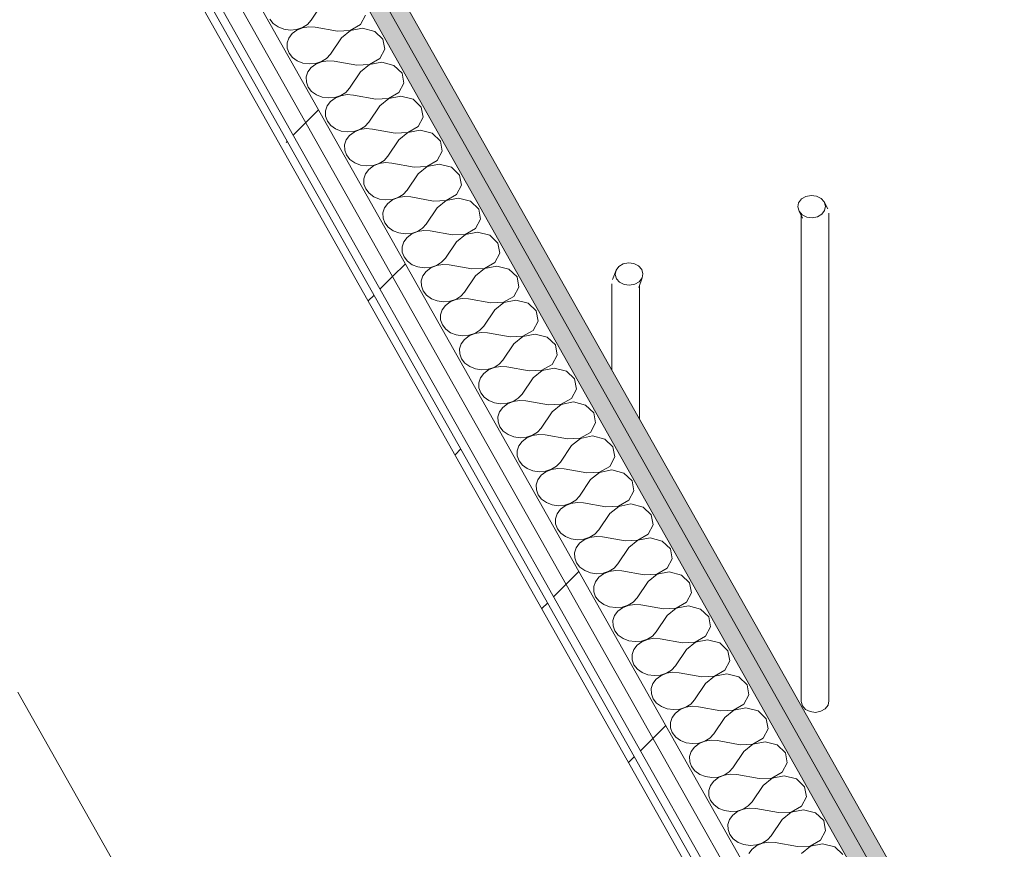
# Model space of a CAD drawing. Header units: millimetres. Extents: x -8337 to 19291, y 9509 to 21675.
# Tile 26 of 163: x -5535 to -4783, y 12881 to 13515. Entities that reach past the tile are written whole.
import ezdxf

# ---------------------------------------------------------------- set-up
doc = ezdxf.new("R2010")
doc.units = ezdxf.units.MM
doc.header["$MEASUREMENT"] = 0
doc.linetypes.add('Wipeout_Contour', pattern=[1000, 0, -1000])
doc.layers.add('Nuevo_01 Sanitaris', color=7, linetype='Continuous')
doc.layers.add('Nuevo_08_E_Envans secs', color=7, linetype='Continuous')
for name, color, linetype, lineweight in [('Nuevo_01 Sanitaris_Pluma_Nº__1', 7, 'Continuous', 5), ('Nuevo_01 Sanitaris_Pluma_Nº__24', 252, 'Continuous', 5), ('Nuevo_08_E_Envans secs_Pluma_Nº__1', 7, 'Continuous', 5), ('Nuevo_08_E_Envans secs_Pluma_Nº__47', 7, 'Continuous', 20)]:
    doc.layers.add(name, color=color, linetype=linetype, lineweight=lineweight)
for name, color, linetype, lineweight, true_color in [('Nuevo_08_E_Envans secs_Pluma_Nº__102', 7, 'Continuous', 5, 0xcccccc), ('Nuevo_08_E_Envans secs_Pluma_Nº__171', 171, 'Continuous', 13, 0xaaaaff), ('Nuevo_08_E_Envans secs_Pluma_Nº__177', 7, 'Continuous', 15, 0xf7e046), ('Nuevo_08_E_Envans secs_Pluma_Nº__79', 7, 'Continuous', 5, 0xaaffd5)]:
    doc.layers.add(name, color=color, linetype=linetype, lineweight=lineweight, true_color=true_color)
pattern_1 = [(45, (0, 0), (-183.8478, 183.8478), [195, -65]), (45, (7e-14, 183.85), (-183.8478, 183.8478), [195, -65])]

# ---------------------------------------------------------------- blocks, each defined once
blk = doc.blocks.new('*X69')
at = {"layer": 'Nuevo_08_E_Envans secs_Pluma_Nº__102', "color": 254, "linetype": 'Continuous', "lineweight": 5, "true_color": 0xcccccc}
for p, q in [((-5303.69, 13526.89), (-5312.17, 13514.38)), ((-5343.79, 13515.32), (-5341.18, 13511.99)), ((-5341.18, 13511.99), (-5337.54, 13509.37)), ((-5315.08, 13511.22), (-5312.17, 13514.38)), ((-5274.42, 13511.09), (-5270.62, 13518.26)), ((-5337.54, 13509.37), (-5333.15, 13507.66)), ((-5333.15, 13507.66), (-5328.34, 13506.97)), ((-5328.34, 13506.97), (-5323.49, 13507.37)), ((-5323.23, 13506.92), (-5326.8, 13504.23)), ((-5323.49, 13507.37), (-5318.95, 13508.83)), ((-5318.89, 13508.72), (-5323.23, 13506.92)), ((-5318.95, 13508.83), (-5315.08, 13511.22)), ((-5314.11, 13509.5), (-5318.89, 13508.72)), ((-5309.24, 13509.19), (-5314.11, 13509.5)), ((-5291.97, 13506.13), (-5309.24, 13509.19)), ((-5291.97, 13506.13), (-5282.32, 13506.6)), ((-5282.26, 13506.5), (-5289.04, 13500.94)), ((-5282.32, 13506.6), (-5274.42, 13511.09)), ((-5272.87, 13508.35), (-5282.26, 13506.5)), ((-5263.68, 13505.95), (-5272.87, 13508.35)), ((-5257.42, 13500.01), (-5263.68, 13505.95)), ((-5329.31, 13500.86), (-5330.59, 13497.07)), ((-5330.59, 13497.07), (-5330.53, 13493.13)), ((-5326.8, 13504.23), (-5329.31, 13500.86)), ((-5289.04, 13500.94), (-5297.53, 13488.43)), ((-5255.98, 13492.3), (-5257.42, 13500.01)), ((-5330.53, 13493.13), (-5329.15, 13489.36)), ((-5329.15, 13489.36), (-5326.53, 13486.04)), ((-5259.78, 13485.13), (-5255.98, 13492.3)), ((-5326.53, 13486.04), (-5322.89, 13483.42)), ((-5322.89, 13483.42), (-5318.5, 13481.7)), ((-5308.84, 13481.42), (-5304.31, 13482.87)), ((-5304.25, 13482.77), (-5308.59, 13480.97)), ((-5304.31, 13482.87), (-5300.44, 13485.27)), ((-5299.47, 13483.54), (-5304.25, 13482.77)), ((-5300.44, 13485.27), (-5297.53, 13488.43)), ((-5294.6, 13483.24), (-5299.47, 13483.54)), ((-5277.33, 13480.18), (-5294.6, 13483.24)), ((-5267.68, 13480.65), (-5259.78, 13485.13)), ((-5258.23, 13482.39), (-5267.62, 13480.54)), ((-5249.03, 13479.99), (-5258.23, 13482.39)), ((-5318.5, 13481.7), (-5313.7, 13481.02)), ((-5314.67, 13474.91), (-5315.95, 13471.11)), ((-5312.15, 13478.28), (-5314.67, 13474.91)), ((-5313.7, 13481.02), (-5308.84, 13481.42)), ((-5308.59, 13480.97), (-5312.15, 13478.28)), ((-5274.4, 13474.98), (-5282.88, 13462.47)), ((-5277.33, 13480.18), (-5267.68, 13480.65)), ((-5267.62, 13480.54), (-5274.4, 13474.98)), ((-5242.78, 13474.05), (-5249.03, 13479.99)), ((-5315.95, 13471.11), (-5315.89, 13467.18)), ((-5315.89, 13467.18), (-5314.5, 13463.41)), ((-5241.34, 13466.35), (-5242.78, 13474.05)), ((-5314.5, 13463.41), (-5311.89, 13460.08)), ((-5311.89, 13460.08), (-5308.25, 13457.46)), ((-5289.66, 13456.92), (-5285.79, 13459.31)), ((-5285.79, 13459.31), (-5282.88, 13462.47)), ((-5245.13, 13459.18), (-5241.34, 13466.35)), ((-5308.25, 13457.46), (-5303.86, 13455.75)), ((-5303.86, 13455.75), (-5299.05, 13455.06)), ((-5297.51, 13452.32), (-5300.02, 13448.95)), ((-5299.05, 13455.06), (-5294.2, 13455.46)), ((-5293.94, 13455.01), (-5297.51, 13452.32)), ((-5294.2, 13455.46), (-5289.66, 13456.92)), ((-5289.6, 13456.81), (-5293.94, 13455.01)), ((-5284.82, 13457.59), (-5289.6, 13456.81)), ((-5279.96, 13457.28), (-5284.82, 13457.59)), ((-5262.68, 13454.22), (-5279.96, 13457.28)), ((-5262.68, 13454.22), (-5253.03, 13454.69)), ((-5252.97, 13454.59), (-5259.75, 13449.03)), ((-5253.03, 13454.69), (-5245.13, 13459.18)), ((-5243.58, 13456.44), (-5252.97, 13454.59)), ((-5234.39, 13454.04), (-5243.58, 13456.44)), ((-5228.14, 13448.1), (-5234.39, 13454.04)), ((-5300.02, 13448.95), (-5301.3, 13445.16)), ((-5301.3, 13445.16), (-5301.25, 13441.22)), ((-5259.75, 13449.03), (-5268.24, 13436.52)), ((-5226.69, 13440.39), (-5228.14, 13448.1)), ((-5301.25, 13441.22), (-5299.86, 13437.45)), ((-5299.86, 13437.45), (-5297.24, 13434.13)), ((-5230.49, 13433.22), (-5226.69, 13440.39)), ((-5297.24, 13434.13), (-5293.6, 13431.51)), ((-5293.6, 13431.51), (-5289.21, 13429.79)), ((-5289.21, 13429.79), (-5284.41, 13429.11)), ((-5284.41, 13429.11), (-5279.55, 13429.51)), ((-5279.55, 13429.51), (-5275.02, 13430.96)), ((-5274.96, 13430.86), (-5279.3, 13429.06)), ((-5275.02, 13430.96), (-5271.15, 13433.36)), ((-5270.18, 13431.63), (-5274.96, 13430.86)), ((-5271.15, 13433.36), (-5268.24, 13436.52)), ((-5265.31, 13431.33), (-5270.18, 13431.63)), ((-5248.04, 13428.26), (-5265.31, 13431.33)), ((-5238.39, 13428.73), (-5230.49, 13433.22)), ((-5228.94, 13430.48), (-5238.33, 13428.63)), ((-5219.75, 13428.08), (-5228.94, 13430.48)), ((-5285.38, 13423), (-5286.66, 13419.2)), ((-5282.86, 13426.37), (-5285.38, 13423)), ((-5279.3, 13429.06), (-5282.86, 13426.37)), ((-5245.11, 13423.07), (-5253.6, 13410.56)), ((-5248.04, 13428.26), (-5238.39, 13428.73)), ((-5238.33, 13428.63), (-5245.11, 13423.07)), ((-5213.49, 13422.14), (-5219.75, 13428.08)), ((-5212.05, 13414.44), (-5213.49, 13422.14)), ((-5286.66, 13419.2), (-5286.6, 13415.27)), ((-5286.6, 13415.27), (-5285.21, 13411.5)), ((-5215.84, 13407.27), (-5212.05, 13414.44)), ((-5285.21, 13411.5), (-5282.6, 13408.17)), ((-5282.6, 13408.17), (-5278.96, 13405.55)), ((-5260.37, 13405.01), (-5256.51, 13407.4)), ((-5256.51, 13407.4), (-5253.6, 13410.56)), ((-5223.74, 13402.78), (-5215.84, 13407.27)), ((-5278.96, 13405.55), (-5274.57, 13403.84)), ((-5274.57, 13403.84), (-5269.76, 13403.15)), ((-5268.22, 13400.41), (-5270.74, 13397.04)), ((-5269.76, 13403.15), (-5264.91, 13403.55)), ((-5264.65, 13403.1), (-5268.22, 13400.41)), ((-5264.91, 13403.55), (-5260.37, 13405.01)), ((-5260.32, 13404.9), (-5264.65, 13403.1)), ((-5255.53, 13405.68), (-5260.32, 13404.9)), ((-5250.67, 13405.37), (-5255.53, 13405.68)), ((-5233.39, 13402.31), (-5250.67, 13405.37)), ((-5233.39, 13402.31), (-5223.74, 13402.78)), ((-5223.69, 13402.68), (-5230.46, 13397.12)), ((-5214.3, 13404.53), (-5223.69, 13402.68)), ((-5205.1, 13402.13), (-5214.3, 13404.53)), ((-5198.85, 13396.19), (-5205.1, 13402.13)), ((-5270.74, 13397.04), (-5272.01, 13393.24)), ((-5272.01, 13393.24), (-5271.96, 13389.31)), ((-5230.46, 13397.12), (-5238.95, 13384.61)), ((-5197.4, 13388.48), (-5198.85, 13396.19)), ((-5271.96, 13389.31), (-5270.57, 13385.54)), ((-5270.57, 13385.54), (-5267.96, 13382.22)), ((-5241.86, 13381.45), (-5238.95, 13384.61)), ((-5201.2, 13381.31), (-5197.4, 13388.48)), ((-5267.96, 13382.22), (-5264.31, 13379.6)), ((-5264.31, 13379.6), (-5259.93, 13377.88)), ((-5259.93, 13377.88), (-5255.12, 13377.2)), ((-5255.12, 13377.2), (-5250.27, 13377.6)), ((-5250.01, 13377.15), (-5253.57, 13374.46)), ((-5250.27, 13377.6), (-5245.73, 13379.05)), ((-5245.67, 13378.95), (-5250.01, 13377.15)), ((-5245.73, 13379.05), (-5241.86, 13381.45)), ((-5240.89, 13379.72), (-5245.67, 13378.95)), ((-5236.02, 13379.42), (-5240.89, 13379.72)), ((-5218.75, 13376.35), (-5236.02, 13379.42)), ((-5218.75, 13376.35), (-5209.1, 13376.82)), ((-5209.04, 13376.72), (-5215.82, 13371.16)), ((-5209.1, 13376.82), (-5201.2, 13381.31)), ((-5199.65, 13378.57), (-5209.04, 13376.72)), ((-5190.46, 13376.17), (-5199.65, 13378.57)), ((-5256.09, 13371.09), (-5257.37, 13367.29)), ((-5253.57, 13374.46), (-5256.09, 13371.09)), ((-5215.82, 13371.16), (-5224.31, 13358.65)), ((-5184.2, 13370.23), (-5190.46, 13376.17)), ((-5182.76, 13362.53), (-5184.2, 13370.23)), ((-5257.37, 13367.29), (-5257.31, 13363.36)), ((-5257.31, 13363.36), (-5255.92, 13359.59)), ((-5186.55, 13355.36), (-5182.76, 13362.53)), ((-5255.92, 13359.59), (-5253.31, 13356.26)), ((-5253.31, 13356.26), (-5249.67, 13353.64)), ((-5231.09, 13353.1), (-5227.22, 13355.49)), ((-5227.22, 13355.49), (-5224.31, 13358.65)), ((-5194.46, 13350.87), (-5186.55, 13355.36)), ((-5249.67, 13353.64), (-5245.28, 13351.93)), ((-5245.28, 13351.93), (-5240.48, 13351.24)), ((-5238.93, 13348.5), (-5241.45, 13345.13)), ((-5240.48, 13351.24), (-5235.62, 13351.64)), ((-5235.37, 13351.19), (-5238.93, 13348.5)), ((-5235.62, 13351.64), (-5231.09, 13353.1)), ((-5231.03, 13352.99), (-5235.37, 13351.19)), ((-5226.24, 13353.77), (-5231.03, 13352.99)), ((-5221.38, 13353.46), (-5226.24, 13353.77)), ((-5204.1, 13350.4), (-5221.38, 13353.46)), ((-5204.1, 13350.4), (-5194.46, 13350.87)), ((-5194.4, 13350.76), (-5201.18, 13345.21)), ((-5185.01, 13352.62), (-5194.4, 13350.76)), ((-5175.81, 13350.22), (-5185.01, 13352.62)), ((-5169.56, 13344.28), (-5175.81, 13350.22)), ((-5241.45, 13345.13), (-5242.72, 13341.33)), ((-5242.72, 13341.33), (-5242.67, 13337.4)), ((-5201.18, 13345.21), (-5209.66, 13332.7)), ((-5168.11, 13336.57), (-5169.56, 13344.28)), ((-5242.67, 13337.4), (-5241.28, 13333.63)), ((-5241.28, 13333.63), (-5238.67, 13330.31)), ((-5212.57, 13329.54), (-5209.66, 13332.7)), ((-5171.91, 13329.4), (-5168.11, 13336.57)), ((-5238.67, 13330.31), (-5235.03, 13327.69)), ((-5235.03, 13327.69), (-5230.64, 13325.97)), ((-5230.64, 13325.97), (-5225.83, 13325.29)), ((-5225.83, 13325.29), (-5220.98, 13325.69)), ((-5220.72, 13325.24), (-5224.28, 13322.55)), ((-5220.98, 13325.69), (-5216.44, 13327.14)), ((-5216.38, 13327.04), (-5220.72, 13325.24)), ((-5216.44, 13327.14), (-5212.57, 13329.54)), ((-5211.6, 13327.81), (-5216.38, 13327.04)), ((-5206.73, 13327.51), (-5211.6, 13327.81)), ((-5189.46, 13324.44), (-5206.73, 13327.51)), ((-5189.46, 13324.44), (-5179.81, 13324.91)), ((-5179.75, 13324.81), (-5186.53, 13319.25)), ((-5179.81, 13324.91), (-5171.91, 13329.4)), ((-5170.36, 13326.66), (-5179.75, 13324.81)), ((-5161.17, 13324.26), (-5170.36, 13326.66)), ((-5154.91, 13318.32), (-5161.17, 13324.26)), ((-5226.8, 13319.18), (-5228.08, 13315.38)), ((-5224.28, 13322.55), (-5226.8, 13319.18)), ((-5186.53, 13319.25), (-5195.02, 13306.74)), ((-5153.47, 13310.62), (-5154.91, 13318.32)), ((-5228.08, 13315.38), (-5228.02, 13311.45)), ((-5228.02, 13311.45), (-5226.64, 13307.67)), ((-5157.26, 13303.45), (-5153.47, 13310.62)), ((-5226.64, 13307.67), (-5224.02, 13304.35)), ((-5224.02, 13304.35), (-5220.38, 13301.73)), ((-5220.38, 13301.73), (-5215.99, 13300.02)), ((-5201.8, 13301.19), (-5197.93, 13303.58)), ((-5196.95, 13301.86), (-5201.74, 13301.08)), ((-5197.93, 13303.58), (-5195.02, 13306.74)), ((-5192.09, 13301.55), (-5196.95, 13301.86)), ((-5174.82, 13298.49), (-5192.09, 13301.55)), ((-5165.17, 13298.96), (-5157.26, 13303.45)), ((-5215.99, 13300.02), (-5211.19, 13299.33)), ((-5209.64, 13296.59), (-5212.16, 13293.22)), ((-5211.19, 13299.33), (-5206.33, 13299.73)), ((-5206.08, 13299.28), (-5209.64, 13296.59)), ((-5206.33, 13299.73), (-5201.8, 13301.19)), ((-5201.74, 13301.08), (-5206.08, 13299.28)), ((-5174.82, 13298.49), (-5165.17, 13298.96)), ((-5165.11, 13298.85), (-5171.89, 13293.3)), ((-5155.72, 13300.71), (-5165.11, 13298.85)), ((-5146.52, 13298.31), (-5155.72, 13300.71)), ((-5140.27, 13292.37), (-5146.52, 13298.31)), ((-5212.16, 13293.22), (-5213.44, 13289.42)), ((-5213.44, 13289.42), (-5213.38, 13285.49)), ((-5171.89, 13293.3), (-5180.37, 13280.79)), ((-5138.82, 13284.66), (-5140.27, 13292.37)), ((-5213.38, 13285.49), (-5211.99, 13281.72)), ((-5211.99, 13281.72), (-5209.38, 13278.4)), ((-5183.28, 13277.63), (-5180.37, 13280.79)), ((-5142.62, 13277.49), (-5138.82, 13284.66)), ((-5209.38, 13278.4), (-5205.74, 13275.78)), ((-5205.74, 13275.78), (-5201.35, 13274.06)), ((-5201.35, 13274.06), (-5196.54, 13273.38)), ((-5196.54, 13273.38), (-5191.69, 13273.78)), ((-5191.43, 13273.33), (-5195, 13270.64)), ((-5191.69, 13273.78), (-5187.15, 13275.23)), ((-5187.09, 13275.13), (-5191.43, 13273.33)), ((-5187.15, 13275.23), (-5183.28, 13277.63)), ((-5182.31, 13275.9), (-5187.09, 13275.13)), ((-5177.44, 13275.6), (-5182.31, 13275.9)), ((-5160.17, 13272.53), (-5177.44, 13275.6)), ((-5160.17, 13272.53), (-5150.52, 13273)), ((-5150.46, 13272.9), (-5157.24, 13267.34)), ((-5150.52, 13273), (-5142.62, 13277.49)), ((-5141.07, 13274.75), (-5150.46, 13272.9)), ((-5131.88, 13272.35), (-5141.07, 13274.75)), ((-5125.62, 13266.41), (-5131.88, 13272.35)), ((-5197.51, 13267.27), (-5198.79, 13263.47)), ((-5195, 13270.64), (-5197.51, 13267.27)), ((-5157.24, 13267.34), (-5165.73, 13254.83)), ((-5124.18, 13258.71), (-5125.62, 13266.41)), ((-5198.79, 13263.47), (-5198.73, 13259.54)), ((-5198.73, 13259.54), (-5197.35, 13255.76)), ((-5127.98, 13251.54), (-5124.18, 13258.71)), ((-5197.35, 13255.76), (-5194.73, 13252.44)), ((-5194.73, 13252.44), (-5191.09, 13249.82)), ((-5191.09, 13249.82), (-5186.7, 13248.11)), ((-5177.04, 13247.82), (-5172.51, 13249.28)), ((-5172.45, 13249.17), (-5176.79, 13247.37)), ((-5172.51, 13249.28), (-5168.64, 13251.67)), ((-5167.66, 13249.95), (-5172.45, 13249.17)), ((-5168.64, 13251.67), (-5165.73, 13254.83)), ((-5162.8, 13249.64), (-5167.66, 13249.95)), ((-5145.53, 13246.58), (-5162.8, 13249.64)), ((-5135.88, 13247.05), (-5127.98, 13251.54)), ((-5126.43, 13248.8), (-5135.82, 13246.94)), ((-5117.23, 13246.4), (-5126.43, 13248.8)), ((-5186.7, 13248.11), (-5181.9, 13247.42)), ((-5182.87, 13241.31), (-5184.15, 13237.51)), ((-5180.35, 13244.68), (-5182.87, 13241.31)), ((-5181.9, 13247.42), (-5177.04, 13247.82)), ((-5176.79, 13247.37), (-5180.35, 13244.68)), ((-5142.6, 13241.39), (-5151.08, 13228.88)), ((-5145.53, 13246.58), (-5135.88, 13247.05)), ((-5135.82, 13246.94), (-5142.6, 13241.39)), ((-5110.98, 13240.46), (-5117.23, 13246.4)), ((-5184.15, 13237.51), (-5184.09, 13233.58)), ((-5184.09, 13233.58), (-5182.7, 13229.81)), ((-5109.53, 13232.75), (-5110.98, 13240.46)), ((-5182.7, 13229.81), (-5180.09, 13226.49)), ((-5180.09, 13226.49), (-5176.45, 13223.87)), ((-5153.99, 13225.72), (-5151.08, 13228.88)), ((-5113.33, 13225.58), (-5109.53, 13232.75)), ((-5176.45, 13223.87), (-5172.06, 13222.15)), ((-5172.06, 13222.15), (-5167.25, 13221.47)), ((-5165.71, 13218.73), (-5168.22, 13215.36)), ((-5167.25, 13221.47), (-5162.4, 13221.87)), ((-5162.14, 13221.42), (-5165.71, 13218.73)), ((-5162.4, 13221.87), (-5157.86, 13223.32)), ((-5157.8, 13223.22), (-5162.14, 13221.42)), ((-5157.86, 13223.32), (-5153.99, 13225.72)), ((-5153.02, 13223.99), (-5157.8, 13223.22)), ((-5148.16, 13223.69), (-5153.02, 13223.99)), ((-5130.88, 13220.62), (-5148.16, 13223.69)), ((-5130.88, 13220.62), (-5121.23, 13221.09)), ((-5121.17, 13220.99), (-5127.95, 13215.43)), ((-5121.23, 13221.09), (-5113.33, 13225.58)), ((-5111.78, 13222.84), (-5121.17, 13220.99)), ((-5102.59, 13220.44), (-5111.78, 13222.84)), ((-5096.34, 13214.5), (-5102.59, 13220.44)), ((-5168.22, 13215.36), (-5169.5, 13211.56)), ((-5169.5, 13211.56), (-5169.45, 13207.63)), ((-5127.95, 13215.43), (-5136.44, 13202.92)), ((-5094.89, 13206.8), (-5096.34, 13214.5)), ((-5169.45, 13207.63), (-5168.06, 13203.85)), ((-5168.06, 13203.85), (-5165.44, 13200.53)), ((-5098.69, 13199.63), (-5094.89, 13206.8)), ((-5165.44, 13200.53), (-5161.8, 13197.91)), ((-5161.8, 13197.91), (-5157.41, 13196.2)), ((-5157.41, 13196.2), (-5152.61, 13195.51)), ((-5147.75, 13195.91), (-5143.22, 13197.37)), ((-5143.16, 13197.26), (-5147.5, 13195.46)), ((-5143.22, 13197.37), (-5139.35, 13199.76)), ((-5138.38, 13198.04), (-5143.16, 13197.26)), ((-5139.35, 13199.76), (-5136.44, 13202.92)), ((-5133.51, 13197.73), (-5138.38, 13198.04)), ((-5116.24, 13194.67), (-5133.51, 13197.73)), ((-5106.59, 13195.14), (-5098.69, 13199.63)), ((-5097.14, 13196.89), (-5106.53, 13195.03)), ((-5087.95, 13194.49), (-5097.14, 13196.89)), ((-5153.58, 13189.4), (-5154.86, 13185.6)), ((-5151.06, 13192.77), (-5153.58, 13189.4)), ((-5152.61, 13195.51), (-5147.75, 13195.91)), ((-5147.5, 13195.46), (-5151.06, 13192.77)), ((-5113.31, 13189.48), (-5121.8, 13176.97)), ((-5116.24, 13194.67), (-5106.59, 13195.14)), ((-5106.53, 13195.03), (-5113.31, 13189.48)), ((-5081.69, 13188.55), (-5087.95, 13194.49)), ((-5080.25, 13180.84), (-5081.69, 13188.55)), ((-5154.86, 13185.6), (-5154.8, 13181.67)), ((-5154.8, 13181.67), (-5153.41, 13177.9)), ((-5153.41, 13177.9), (-5150.8, 13174.58)), ((-5150.8, 13174.58), (-5147.16, 13171.96)), ((-5128.57, 13171.41), (-5124.71, 13173.81)), ((-5124.71, 13173.81), (-5121.8, 13176.97)), ((-5091.94, 13169.18), (-5084.04, 13173.67)), ((-5084.04, 13173.67), (-5080.25, 13180.84)), ((-5147.16, 13171.96), (-5142.77, 13170.24)), ((-5142.77, 13170.24), (-5137.96, 13169.56)), ((-5136.42, 13166.82), (-5138.94, 13163.45)), ((-5137.96, 13169.56), (-5133.11, 13169.96)), ((-5132.85, 13169.5), (-5136.42, 13166.82)), ((-5133.11, 13169.96), (-5128.57, 13171.41)), ((-5128.52, 13171.31), (-5132.85, 13169.5)), ((-5123.73, 13172.08), (-5128.52, 13171.31)), ((-5118.87, 13171.78), (-5123.73, 13172.08)), ((-5101.59, 13168.71), (-5118.87, 13171.78)), ((-5101.59, 13168.71), (-5091.94, 13169.18)), ((-5091.89, 13169.08), (-5098.66, 13163.52)), ((-5082.5, 13170.93), (-5091.89, 13169.08)), ((-5073.3, 13168.53), (-5082.5, 13170.93)), ((-5067.05, 13162.59), (-5073.3, 13168.53)), ((-5138.94, 13163.45), (-5140.21, 13159.65)), ((-5140.21, 13159.65), (-5140.16, 13155.72)), ((-5098.66, 13163.52), (-5107.15, 13151.01)), ((-5065.6, 13154.89), (-5067.05, 13162.59)), ((-5140.16, 13155.72), (-5138.77, 13151.94)), ((-5138.77, 13151.94), (-5136.16, 13148.62)), ((-5110.06, 13147.85), (-5107.15, 13151.01)), ((-5069.4, 13147.72), (-5065.6, 13154.89)), ((-5136.16, 13148.62), (-5132.51, 13146)), ((-5132.51, 13146), (-5128.12, 13144.29)), ((-5128.12, 13144.29), (-5123.32, 13143.6)), ((-5123.32, 13143.6), (-5118.46, 13144)), ((-5118.21, 13143.55), (-5121.77, 13140.86)), ((-5118.46, 13144), (-5113.93, 13145.46)), ((-5113.87, 13145.35), (-5118.21, 13143.55)), ((-5113.93, 13145.46), (-5110.06, 13147.85)), ((-5109.09, 13146.13), (-5113.87, 13145.35)), ((-5104.22, 13145.82), (-5109.09, 13146.13)), ((-5086.95, 13142.76), (-5104.22, 13145.82)), ((-5077.3, 13143.23), (-5069.4, 13147.72)), ((-5067.85, 13144.98), (-5077.24, 13143.12)), ((-5058.66, 13142.58), (-5067.85, 13144.98)), ((-5124.29, 13137.49), (-5125.57, 13133.69)), ((-5121.77, 13140.86), (-5124.29, 13137.49)), ((-5084.02, 13137.57), (-5092.51, 13125.06)), ((-5086.95, 13142.76), (-5077.3, 13143.23)), ((-5077.24, 13143.12), (-5084.02, 13137.57)), ((-5052.4, 13136.64), (-5058.66, 13142.58)), ((-5050.96, 13128.93), (-5052.4, 13136.64)), ((-5125.57, 13133.69), (-5125.51, 13129.76)), ((-5125.51, 13129.76), (-5124.12, 13125.99)), ((-5054.75, 13121.76), (-5050.96, 13128.93)), ((-5124.12, 13125.99), (-5121.51, 13122.67)), ((-5121.51, 13122.67), (-5117.87, 13120.05)), ((-5099.29, 13119.5), (-5095.42, 13121.9)), ((-5095.42, 13121.9), (-5092.51, 13125.06)), ((-5062.66, 13117.27), (-5054.75, 13121.76)), ((-5117.87, 13120.05), (-5113.48, 13118.33)), ((-5113.48, 13118.33), (-5108.68, 13117.65)), ((-5107.13, 13114.91), (-5109.65, 13111.54)), ((-5108.68, 13117.65), (-5103.82, 13118.05)), ((-5103.57, 13117.59), (-5107.13, 13114.91)), ((-5103.82, 13118.05), (-5099.29, 13119.5)), ((-5099.23, 13119.4), (-5103.57, 13117.59)), ((-5094.44, 13120.17), (-5099.23, 13119.4)), ((-5089.58, 13119.87), (-5094.44, 13120.17)), ((-5072.3, 13116.8), (-5089.58, 13119.87)), ((-5072.3, 13116.8), (-5062.66, 13117.27)), ((-5062.6, 13117.17), (-5069.38, 13111.61)), ((-5053.21, 13119.02), (-5062.6, 13117.17)), ((-5044.01, 13116.62), (-5053.21, 13119.02)), ((-5037.76, 13110.68), (-5044.01, 13116.62)), ((-5109.65, 13111.54), (-5110.92, 13107.74)), ((-5110.92, 13107.74), (-5110.87, 13103.81)), ((-5069.38, 13111.61), (-5077.86, 13099.1)), ((-5036.31, 13102.98), (-5037.76, 13110.68)), ((-5110.87, 13103.81), (-5109.48, 13100.03)), ((-5109.48, 13100.03), (-5106.87, 13096.71)), ((-5080.77, 13095.94), (-5077.86, 13099.1)), ((-5040.11, 13095.81), (-5036.31, 13102.98)), ((-5106.87, 13096.71), (-5103.23, 13094.09)), ((-5103.23, 13094.09), (-5098.84, 13092.38)), ((-5098.84, 13092.38), (-5094.03, 13091.69)), ((-5094.03, 13091.69), (-5089.18, 13092.09)), ((-5088.92, 13091.64), (-5092.48, 13088.95)), ((-5089.18, 13092.09), (-5084.64, 13093.55)), ((-5084.58, 13093.44), (-5088.92, 13091.64)), ((-5084.64, 13093.55), (-5080.77, 13095.94)), ((-5079.8, 13094.22), (-5084.58, 13093.44)), ((-5074.93, 13093.91), (-5079.8, 13094.22)), ((-5057.66, 13090.85), (-5074.93, 13093.91)), ((-5057.66, 13090.85), (-5048.01, 13091.32)), ((-5047.95, 13091.21), (-5054.73, 13085.66)), ((-5048.01, 13091.32), (-5040.11, 13095.81)), ((-5038.56, 13093.07), (-5047.95, 13091.21)), ((-5029.37, 13090.67), (-5038.56, 13093.07)), ((-5023.11, 13084.73), (-5029.37, 13090.67)), ((-5095, 13085.58), (-5096.28, 13081.78)), ((-5092.48, 13088.95), (-5095, 13085.58)), ((-5054.73, 13085.66), (-5063.22, 13073.15)), ((-5021.67, 13077.02), (-5023.11, 13084.73)), ((-5096.28, 13081.78), (-5096.22, 13077.85)), ((-5096.22, 13077.85), (-5094.84, 13074.08)), ((-5025.46, 13069.85), (-5021.67, 13077.02)), ((-5094.84, 13074.08), (-5092.22, 13070.76)), ((-5092.22, 13070.76), (-5088.58, 13068.14)), ((-5088.58, 13068.14), (-5084.19, 13066.42)), ((-5070, 13067.59), (-5066.13, 13069.99)), ((-5065.15, 13068.26), (-5069.94, 13067.49)), ((-5066.13, 13069.99), (-5063.22, 13073.15)), ((-5060.29, 13067.96), (-5065.15, 13068.26)), ((-5033.37, 13065.36), (-5025.46, 13069.85)), ((-5084.19, 13066.42), (-5079.39, 13065.74)), ((-5077.84, 13063), (-5080.36, 13059.63)), ((-5079.39, 13065.74), (-5074.53, 13066.14)), ((-5074.28, 13065.68), (-5077.84, 13063)), ((-5074.53, 13066.14), (-5070, 13067.59)), ((-5069.94, 13067.49), (-5074.28, 13065.68)), ((-5043.02, 13064.89), (-5060.29, 13067.96)), ((-5043.02, 13064.89), (-5033.37, 13065.36)), ((-5033.31, 13065.26), (-5040.09, 13059.7)), ((-5023.92, 13067.11), (-5033.31, 13065.26)), ((-5014.72, 13064.71), (-5023.92, 13067.11)), ((-5008.47, 13058.77), (-5014.72, 13064.71)), ((-5080.36, 13059.63), (-5081.64, 13055.83)), ((-5081.64, 13055.83), (-5081.58, 13051.9)), ((-5040.09, 13059.7), (-5048.57, 13047.19)), ((-5007.02, 13051.07), (-5008.47, 13058.77)), ((-5081.58, 13051.9), (-5080.19, 13048.12)), ((-5080.19, 13048.12), (-5077.58, 13044.8)), ((-5051.48, 13044.03), (-5048.57, 13047.19)), ((-5010.82, 13043.9), (-5007.02, 13051.07)), ((-5077.58, 13044.8), (-5073.94, 13042.18)), ((-5073.94, 13042.18), (-5069.55, 13040.47)), ((-5069.55, 13040.47), (-5064.74, 13039.78)), ((-5064.74, 13039.78), (-5059.89, 13040.18)), ((-5059.63, 13039.73), (-5063.2, 13037.04)), ((-5059.89, 13040.18), (-5055.35, 13041.64)), ((-5055.29, 13041.53), (-5059.63, 13039.73)), ((-5055.35, 13041.64), (-5051.48, 13044.03)), ((-5050.51, 13042.31), (-5055.29, 13041.53)), ((-5045.64, 13042), (-5050.51, 13042.31)), ((-5028.37, 13038.94), (-5045.64, 13042)), ((-5028.37, 13038.94), (-5018.72, 13039.41)), ((-5018.66, 13039.3), (-5025.44, 13033.75)), ((-5018.72, 13039.41), (-5010.82, 13043.9)), ((-5009.27, 13041.16), (-5018.66, 13039.3)), ((-5000.08, 13038.76), (-5009.27, 13041.16)), ((-4993.82, 13032.82), (-5000.08, 13038.76)), ((-5065.71, 13033.67), (-5066.99, 13029.87)), ((-5063.2, 13037.04), (-5065.71, 13033.67)), ((-5025.44, 13033.75), (-5033.93, 13021.24)), ((-4992.38, 13025.11), (-4993.82, 13032.82)), ((-5066.99, 13029.87), (-5066.93, 13025.94)), ((-5066.93, 13025.94), (-5065.55, 13022.17)), ((-4996.17, 13017.94), (-4992.38, 13025.11)), ((-5065.55, 13022.17), (-5062.93, 13018.85)), ((-5062.93, 13018.85), (-5059.29, 13016.23)), ((-5059.29, 13016.23), (-5054.9, 13014.51)), ((-5045.24, 13014.23), (-5040.71, 13015.68)), ((-5040.65, 13015.58), (-5044.99, 13013.77)), ((-5040.71, 13015.68), (-5036.84, 13018.08)), ((-5035.86, 13016.35), (-5040.65, 13015.58)), ((-5036.84, 13018.08), (-5033.93, 13021.24)), ((-5031, 13016.05), (-5035.86, 13016.35)), ((-5013.73, 13012.98), (-5031, 13016.05)), ((-5004.08, 13013.45), (-4996.17, 13017.94)), ((-5054.9, 13014.51), (-5050.1, 13013.83)), ((-5048.55, 13011.09), (-5051.07, 13007.72)), ((-5050.1, 13013.83), (-5045.24, 13014.23)), ((-5044.99, 13013.77), (-5048.55, 13011.09)), ((-5013.73, 13012.98), (-5004.08, 13013.45)), ((-5004.02, 13013.35), (-5010.8, 13007.79)), ((-4994.63, 13015.2), (-5004.02, 13013.35)), ((-4985.43, 13012.8), (-4994.63, 13015.2)), ((-4979.18, 13006.86), (-4985.43, 13012.8)), ((-5051.07, 13007.72), (-5052.35, 13003.92)), ((-5052.35, 13003.92), (-5052.29, 12999.99)), ((-5010.8, 13007.79), (-5019.28, 12995.28)), ((-4977.73, 12999.16), (-4979.18, 13006.86)), ((-5052.29, 12999.99), (-5050.9, 12996.21)), ((-5050.9, 12996.21), (-5048.29, 12992.89)), ((-5048.29, 12992.89), (-5044.65, 12990.27)), ((-5022.19, 12992.12), (-5019.28, 12995.28)), ((-4981.53, 12991.99), (-4977.73, 12999.16)), ((-5044.65, 12990.27), (-5040.26, 12988.56)), ((-5040.26, 12988.56), (-5035.45, 12987.87)), ((-5035.45, 12987.87), (-5030.6, 12988.27)), ((-5030.34, 12987.82), (-5033.91, 12985.13)), ((-5030.6, 12988.27), (-5026.06, 12989.73)), ((-5026, 12989.62), (-5030.34, 12987.82)), ((-5026.06, 12989.73), (-5022.19, 12992.12)), ((-5021.22, 12990.4), (-5026, 12989.62)), ((-5016.36, 12990.09), (-5021.22, 12990.4)), ((-4999.08, 12987.03), (-5016.36, 12990.09)), ((-4999.08, 12987.03), (-4989.43, 12987.5)), ((-4989.37, 12987.39), (-4996.15, 12981.84)), ((-4989.43, 12987.5), (-4981.53, 12991.99)), ((-4979.98, 12989.25), (-4989.37, 12987.39)), ((-4970.79, 12986.85), (-4979.98, 12989.25)), ((-4964.54, 12980.91), (-4970.79, 12986.85)), ((-5036.42, 12981.76), (-5037.7, 12977.96)), ((-5037.7, 12977.96), (-5037.65, 12974.03)), ((-5033.91, 12985.13), (-5036.42, 12981.76)), ((-4996.15, 12981.84), (-5004.64, 12969.33)), ((-4963.09, 12973.2), (-4964.54, 12980.91)), ((-5037.65, 12974.03), (-5036.26, 12970.26)), ((-5036.26, 12970.26), (-5033.64, 12966.94)), ((-4966.89, 12966.03), (-4963.09, 12973.2)), ((-5033.64, 12966.94), (-5030, 12964.32)), ((-5030, 12964.32), (-5025.61, 12962.6)), ((-5015.95, 12962.32), (-5011.42, 12963.77)), ((-5011.36, 12963.67), (-5015.7, 12961.86)), ((-5011.42, 12963.77), (-5007.55, 12966.17)), ((-5006.58, 12964.44), (-5011.36, 12963.67)), ((-5007.55, 12966.17), (-5004.64, 12969.33)), ((-5001.71, 12964.14), (-5006.58, 12964.44)), ((-4984.44, 12961.07), (-5001.71, 12964.14)), ((-4974.79, 12961.54), (-4966.89, 12966.03)), ((-4965.34, 12963.29), (-4974.73, 12961.44)), ((-4956.14, 12960.89), (-4965.34, 12963.29)), ((-5025.61, 12962.6), (-5020.81, 12961.92)), ((-5021.78, 12955.81), (-5023.06, 12952.01)), ((-5019.26, 12959.18), (-5021.78, 12955.81)), ((-5020.81, 12961.92), (-5015.95, 12962.32)), ((-5015.7, 12961.86), (-5019.26, 12959.18)), ((-4981.51, 12955.88), (-4990, 12943.37)), ((-4984.44, 12961.07), (-4974.79, 12961.54)), ((-4974.73, 12961.44), (-4981.51, 12955.88)), ((-4949.89, 12954.95), (-4956.14, 12960.89)), ((-5023.06, 12952.01), (-5023, 12948.08)), ((-5023, 12948.08), (-5021.61, 12944.3)), ((-4948.45, 12947.25), (-4949.89, 12954.95)), ((-5021.61, 12944.3), (-5019, 12940.98)), ((-5019, 12940.98), (-5015.36, 12938.36)), ((-4996.77, 12937.82), (-4992.9, 12940.21)), ((-4992.9, 12940.21), (-4990, 12943.37)), ((-4952.24, 12940.08), (-4948.45, 12947.25)), ((-5015.36, 12938.36), (-5010.97, 12936.65)), ((-5010.97, 12936.65), (-5006.16, 12935.96)), ((-5004.62, 12933.22), (-5007.13, 12929.85)), ((-5006.16, 12935.96), (-5001.31, 12936.36)), ((-5001.05, 12935.91), (-5004.62, 12933.22)), ((-5001.31, 12936.36), (-4996.77, 12937.82)), ((-4996.72, 12937.71), (-5001.05, 12935.91)), ((-4991.93, 12938.49), (-4996.72, 12937.71)), ((-4987.07, 12938.18), (-4991.93, 12938.49)), ((-4969.79, 12935.12), (-4987.07, 12938.18)), ((-4969.79, 12935.12), (-4960.14, 12935.59)), ((-4960.08, 12935.48), (-4966.86, 12929.93)), ((-4960.14, 12935.59), (-4952.24, 12940.08)), ((-4950.7, 12937.34), (-4960.08, 12935.48)), ((-4941.5, 12934.94), (-4950.7, 12937.34)), ((-4935.25, 12928.99), (-4941.5, 12934.94)), ((-5007.13, 12929.85), (-5008.41, 12926.05)), ((-5008.41, 12926.05), (-5008.36, 12922.12)), ((-4966.86, 12929.93), (-4975.35, 12917.42)), ((-4933.8, 12921.29), (-4935.25, 12928.99)), ((-5008.36, 12922.12), (-5006.97, 12918.35)), ((-5006.97, 12918.35), (-5004.35, 12915.03)), ((-4937.6, 12914.12), (-4933.8, 12921.29)), ((-5004.35, 12915.03), (-5000.71, 12912.41)), ((-5000.71, 12912.41), (-4996.32, 12910.69)), ((-4996.32, 12910.69), (-4991.52, 12910.01)), ((-4991.52, 12910.01), (-4986.66, 12910.41)), ((-4986.66, 12910.41), (-4982.13, 12911.86)), ((-4982.07, 12911.76), (-4986.41, 12909.95)), ((-4982.13, 12911.86), (-4978.26, 12914.26)), ((-4977.29, 12912.53), (-4982.07, 12911.76)), ((-4978.26, 12914.26), (-4975.35, 12917.42)), ((-4972.42, 12912.23), (-4977.29, 12912.53)), ((-4955.15, 12909.16), (-4972.42, 12912.23)), ((-4945.5, 12909.63), (-4937.6, 12914.12)), ((-4936.05, 12911.38), (-4945.44, 12909.53)), ((-4926.86, 12908.98), (-4936.05, 12911.38)), ((-4992.49, 12903.9), (-4993.77, 12900.1)), ((-4989.97, 12907.27), (-4992.49, 12903.9)), ((-4986.41, 12909.95), (-4989.97, 12907.27)), ((-4952.22, 12903.97), (-4960.71, 12891.46)), ((-4955.15, 12909.16), (-4945.5, 12909.63)), ((-4945.44, 12909.53), (-4952.22, 12903.97)), ((-4920.6, 12903.04), (-4926.86, 12908.98)), ((-4919.16, 12895.34), (-4920.6, 12903.04)), ((-4993.77, 12900.1), (-4993.71, 12896.16)), ((-4993.71, 12896.16), (-4992.32, 12892.39)), ((-4922.95, 12888.17), (-4919.16, 12895.34)), ((-4992.32, 12892.39), (-4989.71, 12889.07)), ((-4989.71, 12889.07), (-4986.07, 12886.45)), ((-4967.49, 12885.91), (-4963.62, 12888.3)), ((-4963.62, 12888.3), (-4960.71, 12891.46)), ((-4930.86, 12883.68), (-4922.95, 12888.17)), ((-4986.07, 12886.45), (-4981.68, 12884.74)), ((-4981.68, 12884.74), (-4976.87, 12884.05)), ((-4975.33, 12881.31), (-4977.85, 12877.94)), ((-4976.87, 12884.05), (-4972.02, 12884.45)), ((-4971.77, 12884), (-4975.33, 12881.31)), ((-4972.02, 12884.45), (-4967.49, 12885.91)), ((-4967.43, 12885.8), (-4971.77, 12884)), ((-4962.64, 12886.58), (-4967.43, 12885.8)), ((-4957.78, 12886.27), (-4962.64, 12886.58)), ((-4940.5, 12883.21), (-4957.78, 12886.27)), ((-4940.5, 12883.21), (-4930.86, 12883.68)), ((-4930.8, 12883.57), (-4937.58, 12878.02)), ((-4921.41, 12885.43), (-4930.8, 12883.57)), ((-4912.21, 12883.03), (-4921.41, 12885.43)), ((-4905.96, 12877.08), (-4912.21, 12883.03))]:
    blk.add_line(p, q, dxfattribs=at)
blk = doc.blocks.new('Elem Sección_66_1')
at = {"layer": 'Nuevo_08_E_Envans secs_Pluma_Nº__79', "linetype": 'Continuous', "lineweight": 5, "true_color": 0xaaffd5}
for points in [[(-5429.04, 13834.47), (-4454.18, 12106.69), (-4441.63, 12111.31), (-5416.48, 13839.08)], [(-5441.6, 13829.87), (-4461.02, 12091.95), (-4448.47, 12096.57), (-4454.18, 12106.69), (-5429.04, 13834.47)]]:
    blk.add_hatch(color=121, dxfattribs=at).paths.add_polyline_path(points)
at = {"layer": 'Nuevo_08_E_Envans secs', "lineweight": 0}
blk.add_blockref('*X69', (0, 0), dxfattribs=at)
at = {"color": 254, "linetype": 'Wipeout_Contour', "lineweight": 0, "ltscale": 68152.507759}
blk.add_wipeout([(-5534.33, 13795.85), (-4511.55, 11983.13), (-4499, 11987.74), (-4504.71, 11997.87), (-5521.78, 13800.46)], dxfattribs=at).dxf.layer = 'Nuevo_08_E_Envans secs'
at = {"layer": 'Nuevo_08_E_Envans secs_Pluma_Nº__177', "linetype": 'Continuous', "lineweight": 15, "true_color": 0xf7e046}
h = blk.add_hatch(dxfattribs=at)
h.set_pattern_fill('Panellat_HPL_0001', color=53, style=0, pattern_type=2)
h.set_pattern_definition(pattern_1)
h.paths.add_polyline_path([(-5534.33, 13795.85), (-4511.55, 11983.13), (-4499, 11987.74), (-4504.71, 11997.87), (-5521.78, 13800.46)])
at = {"color": 254, "linetype": 'Wipeout_Contour', "lineweight": 0, "ltscale": 68185.910969}
blk.add_wipeout([(-5521.78, 13800.46), (-4504.71, 11997.87), (-4492.16, 12002.48), (-4497.87, 12012.6), (-5509.22, 13805.06)], dxfattribs=at).dxf.layer = 'Nuevo_08_E_Envans secs'
at = {"layer": 'Nuevo_08_E_Envans secs_Pluma_Nº__177', "linetype": 'Continuous', "lineweight": 15, "true_color": 0xf7e046}
h = blk.add_hatch(dxfattribs=at)
h.set_pattern_fill('Panellat_HPL_0001', color=53, style=0, pattern_type=2)
h.set_pattern_definition(pattern_1)
h.paths.add_polyline_path([(-5521.78, 13800.46), (-4504.71, 11997.87), (-4492.16, 12002.48), (-4497.87, 12012.6), (-5509.22, 13805.06)])
at = {"color": 254, "linetype": 'Wipeout_Contour', "lineweight": 0, "ltscale": 55317.129204}
blk.add_wipeout([(-5540.13, 13793.72), (-5545.93, 13791.6), (-4517.87, 11969.53), (-4512.08, 11971.66)], dxfattribs=at).dxf.layer = 'Nuevo_08_E_Envans secs'
at = {"layer": 'Nuevo_08_E_Envans secs_Pluma_Nº__171', "linetype": 'Continuous', "lineweight": 13, "true_color": 0xaaaaff}
h = blk.add_hatch(dxfattribs=at)
h.set_pattern_fill('Panellat_HPL_0001', color=161, style=0, pattern_type=2)
h.set_pattern_definition(pattern_1)
h.paths.add_polyline_path([(-5540.13, 13793.72), (-5545.93, 13791.6), (-4517.87, 11969.53), (-4512.08, 11971.66)])
at = {"layer": 'Nuevo_08_E_Envans secs_Pluma_Nº__1', "color": 7, "linetype": 'Continuous', "lineweight": 5}
for p, q in [((-5441.6, 13829.87), (-4461.02, 12091.95)), ((-5429.04, 13834.47), (-4454.18, 12106.69)), ((-5521.78, 13800.46), (-4504.71, 11997.87)), ((-5509.22, 13805.06), (-4497.87, 12012.6)), ((-5540.13, 13793.72), (-4514.71, 11976.33)), ((-5534.33, 13795.85), (-4511.55, 11983.13))]:
    blk.add_line(p, q, dxfattribs=at)
at = {"layer": 'Nuevo_08_E_Envans secs_Pluma_Nº__1', "color": 7, "linetype": 'Continuous', "lineweight": 5, "flags": 128}
for points in [[(-5416.48, 13839.08), (-5406.82, 13821.95), (-4447.34, 12121.43)], [(-5545.93, 13791.6), (-5536.26, 13774.47), (-4517.87, 11969.53)]]:
    blk.add_lwpolyline(points, dxfattribs=at)
at = {"layer": 'Nuevo_08_E_Envans secs_Pluma_Nº__47', "color": 7, "linetype": 'Continuous', "lineweight": 20}
blk.add_line((-5536.26, 13001.17), (-4517.87, 11196.23), dxfattribs=at)
blk = doc.blocks.new('Elem Sección_67_1')
at = {"layer": 'Nuevo_01 Sanitaris_Pluma_Nº__1', "color": 7, "linetype": 'Continuous', "lineweight": 5}
for p, q in [((-4920.17, 13375.67), (-4917.56, 13370.39)), ((-4939.46, 13368.53), (-4936.86, 13363.25)), ((-4937.82, 12994.01), (-4937.82, 13365.19)), ((-4916.61, 12994.65), (-4916.61, 13367.14)), ((-5081.86, 13316.3), (-5079.26, 13323.5)), ((-5061.97, 13310.34), (-5059.36, 13317.55)), ((-5082.52, 13247.19), (-5082.52, 13313)), ((-5061.31, 13209.6), (-5061.31, 13312.16)), ((-4937.82, 12994.01), (-4936.86, 12990.76)), ((-4917.26, 12991.35), (-4916.61, 12994.65)), ((-4936.86, 12990.76), (-4934.43, 12988.06)), ((-4934.43, 12988.06), (-4930.91, 12986.31)), ((-4930.91, 12986.31), (-4926.82, 12985.78)), ((-4926.82, 12985.78), (-4922.79, 12986.55)), ((-4922.79, 12986.55), (-4919.43, 12988.51)), ((-4919.43, 12988.51), (-4917.26, 12991.35))]:
    blk.add_line(p, q, dxfattribs=at)
at = {"layer": 'Nuevo_01 Sanitaris_Pluma_Nº__24', "color": 252, "linetype": 'Continuous', "lineweight": 5}
for p, q in [((-4939.76, 13375.08), (-4940.42, 13371.78)), ((-4940.42, 13371.78), (-4939.46, 13368.53)), ((-4919.21, 13372.42), (-4920.17, 13375.67)), ((-4919.87, 13369.12), (-4919.21, 13372.42)), ((-5058.71, 13320.85), (-5059.66, 13324.09)), ((-5079.26, 13323.5), (-5079.92, 13320.21)), ((-5079.92, 13320.21), (-5078.96, 13316.96)), ((-5059.36, 13317.55), (-5058.71, 13320.85))]:
    blk.add_line(p, q, dxfattribs=at)
at = {"layer": 'Nuevo_01 Sanitaris_Pluma_Nº__24', "color": 252, "linetype": 'Continuous', "lineweight": 5, "flags": 128}
for points in [[(-4920.17, 13375.67), (-4922.6, 13378.37), (-4926.12, 13380.12), (-4930.21, 13380.65), (-4934.24, 13379.88), (-4937.59, 13377.92), (-4939.76, 13375.08)], [(-4939.46, 13368.53), (-4937.04, 13365.83), (-4933.51, 13364.08), (-4929.42, 13363.55), (-4925.39, 13364.32), (-4922.04, 13366.28), (-4919.87, 13369.12)], [(-5059.66, 13324.09), (-5062.09, 13326.8), (-5065.62, 13328.55), (-5069.7, 13329.08), (-5073.73, 13328.3), (-5077.09, 13326.35), (-5079.26, 13323.5)], [(-5078.96, 13316.96), (-5076.53, 13314.26), (-5073.01, 13312.51), (-5068.92, 13311.98), (-5064.89, 13312.75), (-5061.53, 13314.71), (-5059.36, 13317.55)]]:
    blk.add_lwpolyline(points, dxfattribs=at)

msp = doc.modelspace()

# ---------------------------------------------------------------- block references
at = {"layer": 'Nuevo_08_E_Envans secs', "lineweight": 0}
msp.add_blockref('Elem Sección_66_1', (0, 0), dxfattribs=at)

# ---------------------------------------------------------------- next in the draw order: block references
at = {"layer": 'Nuevo_01 Sanitaris', "lineweight": 0}
msp.add_blockref('Elem Sección_67_1', (0, 0), dxfattribs=at)

doc.saveas('drawing.dxf')
